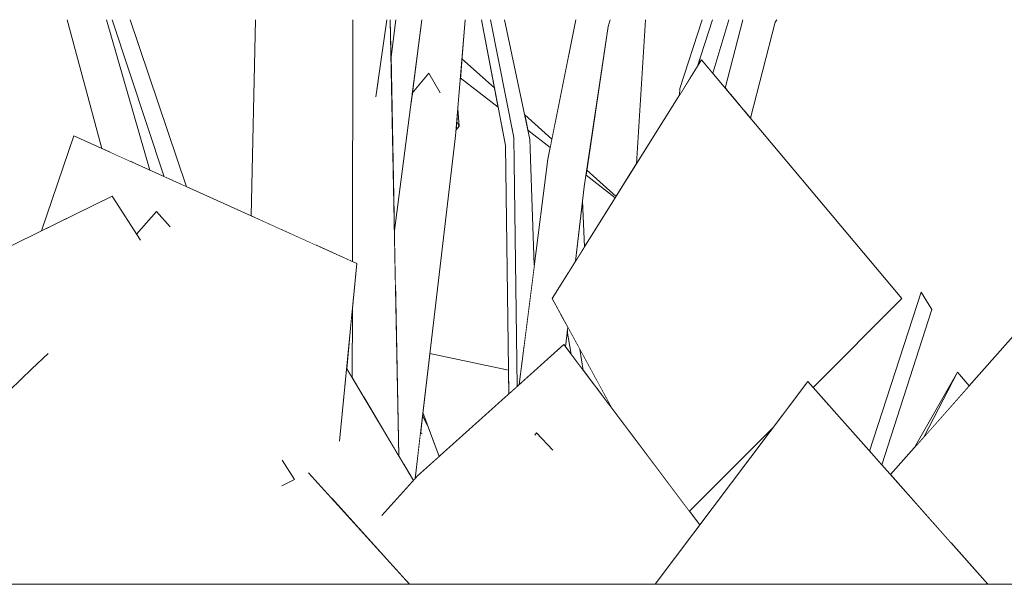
# Model space of a CAD drawing. Header units: millimetres. Extents: x 0 to 650, y -1 to 707.
# Tile 65 of 256: x 370.74 to 384.74, y 384.48 to 392.5. Entities that reach past the tile are written whole.
import ezdxf
from ezdxf.xclip import XClip

# ---------------------------------------------------------------- set-up
doc = ezdxf.new("R2010")
doc.units = ezdxf.units.MM
doc.header["$MEASUREMENT"] = 0
doc.header["$XCLIPFRAME"] = 0
doc.linetypes.add('Wipeout_Contour', pattern=[1000, 0, -1000])
doc.layers.add('Interior - Mobiliário .ARQ', color=7, linetype='Continuous')
doc.layers.add('Parede.ARQ', color=7, linetype='Continuous')

# ---------------------------------------------------------------- blocks, each defined once
blk = doc.blocks.new('Desenho_2_2', base_point=(960.574, 336.178))
at = {"color": 254, "linetype": 'Wipeout_Contour', "lineweight": 0, "ltscale": 2159.627497}
blk.add_wipeout([(371.662, 392.501), (371.413, 392.501), (371.906, 390.669), (372.036, 390.611)], dxfattribs=at).dxf.layer = 'Interior - Mobiliário .ARQ'
at = {"color": 254, "linetype": 'Wipeout_Contour', "lineweight": 0, "ltscale": 2165.332453}
blk.add_wipeout([(374.091, 392.501), (374.033, 389.712), (374.277, 389.602), (374.457, 392.501)], dxfattribs=at).dxf.layer = 'Interior - Mobiliário .ARQ'
at = {"color": 254, "linetype": 'Wipeout_Contour', "lineweight": 0, "ltscale": 4873.442504}
blk.add_wipeout([(375.471, 388.407), (375.468, 387.412), (375.633, 387.136), (375.846, 391.671), (375.805, 391.403), (375.858, 392.501), (375.479, 392.501), (375.472, 389.064), (375.532, 389.037)], dxfattribs=at).dxf.layer = 'Interior - Mobiliário .ARQ'
at = {"color": 254, "linetype": 'Wipeout_Contour', "lineweight": 0, "ltscale": 2185.785574}
blk.add_wipeout([(380.593, 392.501), (380.373, 391.828), (380.383, 391.843), (380.638, 392.501)], dxfattribs=at).dxf.layer = 'Interior - Mobiliário .ARQ'
at = {"color": 254, "linetype": 'Wipeout_Contour', "lineweight": 0, "ltscale": 1637.472778}
blk.add_wipeout([(380.13, 391.521), (380.122, 391.428), (380.296, 391.705)], dxfattribs=at).dxf.layer = 'Interior - Mobiliário .ARQ'
at = {"color": 254, "linetype": 'Wipeout_Contour', "lineweight": 0, "ltscale": 1629.234842}
blk.add_wipeout([(378.745, 389.925), (378.644, 389.071), (378.77, 389.272)], dxfattribs=at).dxf.layer = 'Interior - Mobiliário .ARQ'
at = {"color": 254, "linetype": 'Wipeout_Contour', "lineweight": 0, "ltscale": 4287.266088}
blk.add_wipeout([(369.452, 388.715), (369.491, 384.478), (370.45, 384.478), (370.436, 387.084), (370.909, 387.538), (371.146, 387.759), (372.646, 386.681), (372.862, 386.912)], dxfattribs=at).dxf.layer = 'Interior - Mobiliário .ARQ'
at = {"color": 254, "linetype": 'Wipeout_Contour', "lineweight": 0, "ltscale": 2179.831808}
blk.add_wipeout([(383.559, 388.631), (382.827, 386.37), (382.887, 386.302), (383.711, 388.385)], dxfattribs=at).dxf.layer = 'Interior - Mobiliário .ARQ'
at = {"color": 254, "linetype": 'Wipeout_Contour', "lineweight": 0, "ltscale": 2167.341809}
blk.add_wipeout([(378.939, 387.388), (378.705, 387.817), (378.755, 387.515), (378.954, 387.253)], dxfattribs=at).dxf.layer = 'Interior - Mobiliário .ARQ'
at = {"color": 254, "linetype": 'Wipeout_Contour', "lineweight": 0, "ltscale": 1622.51758}
blk.add_wipeout([(378.321, 386.386), (378.091, 386.628), (378.064, 386.519)], dxfattribs=at).dxf.layer = 'Interior - Mobiliário .ARQ'
at = {"color": 254, "linetype": 'Wipeout_Contour', "lineweight": 0, "ltscale": 2151.326799}
blk.add_wipeout([(374.207, 386.108), (374.469, 385.875), (374.649, 385.967), (374.236, 386.186)], dxfattribs=at).dxf.layer = 'Interior - Mobiliário .ARQ'
at = {"color": 254, "linetype": 'Wipeout_Contour', "lineweight": 0, "ltscale": 1617.269831}
blk.add_wipeout([(376.19, 386.202), (376.334, 385.959), (376.376, 386.102)], dxfattribs=at).dxf.layer = 'Interior - Mobiliário .ARQ'
at = {"color": 254, "linetype": 'Wipeout_Contour', "lineweight": 0, "ltscale": 1609.089367}
blk.add_wipeout([(373.005, 385.282), (373.012, 384.478), (375.116, 384.478)], dxfattribs=at).dxf.layer = 'Interior - Mobiliário .ARQ'
at = {"color": 254, "linetype": 'Wipeout_Contour', "lineweight": 0, "ltscale": 2175.855297}
blk.add_wipeout([(384.979, 385.22), (383.98, 385.071), (384.507, 384.478), (385.044, 384.478)], dxfattribs=at).dxf.layer = 'Interior - Mobiliário .ARQ'
at = {"color": 254, "linetype": 'Wipeout_Contour', "lineweight": 0, "ltscale": 2160.351183}
blk.add_wipeout([(371.765, 392.501), (371.662, 392.501), (372.036, 390.611), (372.309, 390.488)], dxfattribs=at).dxf.layer = 'Interior - Mobiliário .ARQ'
at = {"color": 254, "linetype": 'Wipeout_Contour', "lineweight": 0, "ltscale": 2165.262177}
blk.add_wipeout([(374.277, 389.602), (374.457, 389.521), (374.524, 392.501), (374.457, 392.501)], dxfattribs=at).dxf.layer = 'Interior - Mobiliário .ARQ'
at = {"color": 254, "linetype": 'Wipeout_Contour', "lineweight": 0, "ltscale": 2708.592042}
blk.add_wipeout([(375.846, 391.671), (375.633, 387.136), (376.132, 386.299), (376.008, 392.501), (375.972, 392.501)], dxfattribs=at).dxf.layer = 'Interior - Mobiliário .ARQ'
at = {"color": 254, "linetype": 'Wipeout_Contour', "lineweight": 0, "ltscale": 2732.277758}
blk.add_wipeout([(380.638, 392.501), (380.383, 391.843), (380.437, 391.931), (380.596, 391.742), (380.826, 392.501)], dxfattribs=at).dxf.layer = 'Interior - Mobiliário .ARQ'
at = {"color": 254, "linetype": 'Wipeout_Contour', "lineweight": 0, "ltscale": 2151.258457}
blk.add_wipeout([(369.452, 388.715), (372.862, 386.912), (372.456, 389.366), (372.052, 389.992)], dxfattribs=at).dxf.layer = 'Interior - Mobiliário .ARQ'
at = {"color": 254, "linetype": 'Wipeout_Contour', "lineweight": 0, "ltscale": 1618.679553}
blk.add_wipeout([(375.471, 388.407), (375.387, 387.549), (375.468, 387.412)], dxfattribs=at).dxf.layer = 'Interior - Mobiliário .ARQ'
at = {"color": 254, "linetype": 'Wipeout_Contour', "lineweight": 0, "ltscale": 1633.710464}
blk.add_wipeout([(383.711, 388.385), (382.887, 386.302), (382.99, 386.187)], dxfattribs=at).dxf.layer = 'Interior - Mobiliário .ARQ'
at = {"color": 254, "linetype": 'Wipeout_Contour', "lineweight": 0, "ltscale": 2710.590247}
blk.add_wipeout([(378.526, 388.074), (378.581, 387.747), (378.715, 387.569), (378.673, 387.876), (378.533, 388.133)], dxfattribs=at).dxf.layer = 'Interior - Mobiliário .ARQ'
at = {"color": 254, "linetype": 'Wipeout_Contour', "lineweight": 0, "ltscale": 2167.055559}
blk.add_wipeout([(379.127, 387.042), (378.939, 387.388), (378.954, 387.253), (379.133, 387.015)], dxfattribs=at).dxf.layer = 'Interior - Mobiliário .ARQ'
at = {"color": 254, "linetype": 'Wipeout_Contour', "lineweight": 0, "ltscale": 1611.084066}
blk.add_wipeout([(372.765, 386.586), (372.687, 386.563), (372.702, 386.548)], dxfattribs=at).dxf.layer = 'Interior - Mobiliário .ARQ'
at = {"color": 254, "linetype": 'Wipeout_Contour', "lineweight": 0, "ltscale": 1622.654493}
blk.add_wipeout([(378.064, 386.519), (378.091, 386.628), (378.064, 386.595)], dxfattribs=at).dxf.layer = 'Interior - Mobiliário .ARQ'
at = {"color": 254, "linetype": 'Wipeout_Contour', "lineweight": 0, "ltscale": 1613.79416}
blk.add_wipeout([(374.472, 386.242), (374.236, 386.186), (374.649, 385.967)], dxfattribs=at).dxf.layer = 'Interior - Mobiliário .ARQ'
at = {"color": 254, "linetype": 'Wipeout_Contour', "lineweight": 0, "ltscale": 1616.979569}
blk.add_wipeout([(376.376, 386.102), (376.334, 385.959), (376.363, 385.981)], dxfattribs=at).dxf.layer = 'Interior - Mobiliário .ARQ'
at = {"color": 254, "linetype": 'Wipeout_Contour', "lineweight": 0, "ltscale": 1630.756347}
blk.add_wipeout([(383.999, 384.478), (384.444, 384.478), (384.049, 384.901)], dxfattribs=at).dxf.layer = 'Interior - Mobiliário .ARQ'
at = {"layer": 'Interior - Mobiliário .ARQ', "color": 7, "linetype": 'Continuous', "lineweight": 0}
blk.add_line((378.064, 386.595), (378.091, 386.628), dxfattribs=at)
at = {"color": 254, "linetype": 'Wipeout_Contour', "lineweight": 0, "ltscale": 2160.330961}
blk.add_wipeout([(371.765, 392.501), (372.309, 390.488), (372.363, 390.464), (371.885, 392.501)], dxfattribs=at).dxf.layer = 'Interior - Mobiliário .ARQ'
at = {"color": 254, "linetype": 'Wipeout_Contour', "lineweight": 0, "ltscale": 2166.67244}
blk.add_wipeout([(374.524, 392.501), (374.457, 389.521), (374.953, 389.298), (375.301, 392.501)], dxfattribs=at).dxf.layer = 'Interior - Mobiliário .ARQ'
at = {"color": 254, "linetype": 'Wipeout_Contour', "lineweight": 0, "ltscale": 1639.069928}
blk.add_wipeout([(380.13, 391.521), (380.489, 392.501), (380.445, 392.501)], dxfattribs=at).dxf.layer = 'Interior - Mobiliário .ARQ'
at = {"color": 254, "linetype": 'Wipeout_Contour', "lineweight": 0, "ltscale": 2186.587691}
blk.add_wipeout([(381.024, 392.501), (380.774, 391.53), (380.846, 391.444), (381.147, 392.501)], dxfattribs=at).dxf.layer = 'Interior - Mobiliário .ARQ'
at = {"color": 254, "linetype": 'Wipeout_Contour', "lineweight": 0, "ltscale": 2168.739262}
blk.add_wipeout([(376.068, 389.506), (376.085, 388.636), (376.938, 390.851), (376.307, 391.342)], dxfattribs=at).dxf.layer = 'Interior - Mobiliário .ARQ'
at = {"color": 254, "linetype": 'Wipeout_Contour', "lineweight": 0, "ltscale": 1635.685157}
blk.add_wipeout([(382.99, 386.187), (383.665, 388.235), (383.711, 388.385)], dxfattribs=at).dxf.layer = 'Interior - Mobiliário .ARQ'
at = {"color": 254, "linetype": 'Wipeout_Contour', "lineweight": 0, "ltscale": 2167.935744}
blk.add_wipeout([(378.705, 387.817), (378.673, 387.876), (378.715, 387.569), (378.755, 387.515)], dxfattribs=at).dxf.layer = 'Interior - Mobiliário .ARQ'
at = {"color": 254, "linetype": 'Wipeout_Contour', "lineweight": 0, "ltscale": 4840.52863}
blk.add_wipeout([(373.591, 386.149), (374.207, 386.108), (374.236, 386.186), (374.472, 386.242), (374.574, 386.083), (374.846, 386.064), (375.179, 385.698), (375.386, 386.012), (373.647, 386.846)], dxfattribs=at).dxf.layer = 'Interior - Mobiliário .ARQ'
at = {"color": 254, "linetype": 'Wipeout_Contour', "lineweight": 0, "ltscale": 1628.998641}
blk.add_wipeout([(384.049, 384.901), (382.803, 384.478), (383.999, 384.478)], dxfattribs=at).dxf.layer = 'Interior - Mobiliário .ARQ'
at = {"color": 254, "linetype": 'Wipeout_Contour', "lineweight": 0, "ltscale": 2160.814423}
blk.add_wipeout([(371.972, 392.501), (371.885, 392.501), (372.363, 390.464), (372.589, 390.362)], dxfattribs=at).dxf.layer = 'Interior - Mobiliário .ARQ'
at = {"color": 254, "linetype": 'Wipeout_Contour', "lineweight": 0, "ltscale": 2167.027081}
blk.add_wipeout([(374.953, 389.298), (375.472, 389.064), (375.479, 392.501), (375.301, 392.501)], dxfattribs=at).dxf.layer = 'Interior - Mobiliário .ARQ'
at = {"color": 254, "linetype": 'Wipeout_Contour', "lineweight": 0, "ltscale": 2731.00454}
blk.add_wipeout([(380.489, 392.501), (380.13, 391.521), (380.296, 391.705), (380.373, 391.828), (380.593, 392.501)], dxfattribs=at).dxf.layer = 'Interior - Mobiliário .ARQ'
at = {"color": 254, "linetype": 'Wipeout_Contour', "lineweight": 0, "ltscale": 1639.369177}
blk.add_wipeout([(380.846, 391.444), (380.859, 391.429), (381.151, 392.501)], dxfattribs=at).dxf.layer = 'Interior - Mobiliário .ARQ'
at = {"color": 254, "linetype": 'Wipeout_Contour', "lineweight": 0, "ltscale": 2701.348617}
blk.add_wipeout([(376.938, 390.851), (376.085, 388.636), (376.132, 386.299), (376.19, 386.202), (376.376, 386.102)], dxfattribs=at).dxf.layer = 'Interior - Mobiliário .ARQ'
at = {"color": 254, "linetype": 'Wipeout_Contour', "lineweight": 0, "ltscale": 3797.01373}
blk.add_wipeout([(377.841, 387.316), (378.325, 387.751), (378.431, 388.32), (378.311, 388.54), (378.541, 388.907), (378.769, 390.124), (378.251, 390.518)], dxfattribs=at).dxf.layer = 'Interior - Mobiliário .ARQ'
at = {"color": 254, "linetype": 'Wipeout_Contour', "lineweight": 0, "ltscale": 1633.604734}
blk.add_wipeout([(383.665, 388.235), (382.991, 386.186), (382.999, 386.176)], dxfattribs=at).dxf.layer = 'Interior - Mobiliário .ARQ'
at = {"color": 254, "linetype": 'Wipeout_Contour', "lineweight": 0, "ltscale": 1612.412004}
blk.add_wipeout([(373.129, 386.693), (373.591, 386.149), (373.647, 386.846)], dxfattribs=at).dxf.layer = 'Interior - Mobiliário .ARQ'
at = {"color": 254, "linetype": 'Wipeout_Contour', "lineweight": 0, "ltscale": 2161.058087}
blk.add_wipeout([(372.184, 392.501), (372.056, 392.501), (372.794, 390.269), (372.819, 390.258)], dxfattribs=at).dxf.layer = 'Interior - Mobiliário .ARQ'
at = {"color": 254, "linetype": 'Wipeout_Contour', "lineweight": 0, "ltscale": 4891.839585}
blk.add_wipeout([(376.307, 391.342), (376.938, 390.851), (377.073, 392.501), (376.459, 392.501), (376.331, 391.525), (376.534, 392.141), (376.548, 392.065), (376.717, 391.461), (376.319, 391.429)], dxfattribs=at).dxf.layer = 'Interior - Mobiliário .ARQ'
at = {"color": 254, "linetype": 'Wipeout_Contour', "lineweight": 0, "ltscale": 2180.736307}
blk.add_wipeout([(378.251, 390.518), (379.108, 392.404), (378.968, 392.501), (378.647, 392.501)], dxfattribs=at).dxf.layer = 'Interior - Mobiliário .ARQ'
at = {"color": 254, "linetype": 'Wipeout_Contour', "lineweight": 0, "ltscale": 2734.317156}
blk.add_wipeout([(381.151, 392.501), (380.859, 391.429), (381.051, 391.2), (381.483, 392.466), (381.454, 392.501)], dxfattribs=at).dxf.layer = 'Interior - Mobiliário .ARQ'
at = {"color": 254, "linetype": 'Wipeout_Contour', "lineweight": 0, "ltscale": 2710.908641}
blk.add_wipeout([(377.769, 390.826), (377.812, 387.29), (377.841, 387.316), (377.905, 387.82), (377.995, 390.799)], dxfattribs=at).dxf.layer = 'Interior - Mobiliário .ARQ'
at = {"color": 254, "linetype": 'Wipeout_Contour', "lineweight": 0, "ltscale": 1629.143778}
blk.add_wipeout([(378.541, 388.907), (378.644, 389.071), (378.769, 390.124)], dxfattribs=at).dxf.layer = 'Interior - Mobiliário .ARQ'
at = {"color": 254, "linetype": 'Wipeout_Contour', "lineweight": 0, "ltscale": 3232.181042}
blk.add_wipeout([(372.685, 389.777), (373.647, 386.846), (375.386, 386.012), (375.116, 386.438), (373.502, 388.155), (372.88, 389.559)], dxfattribs=at).dxf.layer = 'Interior - Mobiliário .ARQ'
at = {"color": 254, "linetype": 'Wipeout_Contour', "lineweight": 0, "ltscale": 2179.086765}
blk.add_wipeout([(385.458, 388.669), (383.124, 386.036), (383.98, 385.071), (384.979, 385.22)], dxfattribs=at).dxf.layer = 'Interior - Mobiliário .ARQ'
at = {"color": 254, "linetype": 'Wipeout_Contour', "lineweight": 0, "ltscale": 2709.294561}
blk.add_wipeout([(378.325, 387.751), (378.476, 387.886), (378.5, 387.854), (378.533, 388.133), (378.431, 388.32)], dxfattribs=at).dxf.layer = 'Interior - Mobiliário .ARQ'
at = {"layer": 'Interior - Mobiliário .ARQ', "color": 7, "linetype": 'Continuous', "lineweight": 0}
for p, q in [((383.559, 388.631), (383.711, 388.385)), ((383.711, 388.385), (383.665, 388.235))]:
    blk.add_line(p, q, dxfattribs=at)
at = {"color": 254, "linetype": 'Wipeout_Contour', "lineweight": 0, "ltscale": 2161.525343}
blk.add_wipeout([(372.263, 392.501), (372.184, 392.501), (372.819, 390.258), (373.04, 390.159)], dxfattribs=at).dxf.layer = 'Interior - Mobiliário .ARQ'
at = {"color": 254, "linetype": 'Wipeout_Contour', "lineweight": 0, "ltscale": 1632.733761}
blk.add_wipeout([(379.108, 392.404), (378.251, 390.518), (378.769, 390.124)], dxfattribs=at).dxf.layer = 'Interior - Mobiliário .ARQ'
at = {"color": 254, "linetype": 'Wipeout_Contour', "lineweight": 0, "ltscale": 1639.437887}
blk.add_wipeout([(381.051, 391.2), (381.135, 391.1), (381.483, 392.466)], dxfattribs=at).dxf.layer = 'Interior - Mobiliário .ARQ'
at = {"color": 254, "linetype": 'Wipeout_Contour', "lineweight": 0, "ltscale": 2172.782992}
blk.add_wipeout([(376.322, 391.455), (376.556, 391.741), (376.534, 392.141), (376.331, 391.525)], dxfattribs=at).dxf.layer = 'Interior - Mobiliário .ARQ'
at = {"color": 254, "linetype": 'Wipeout_Contour', "lineweight": 0, "ltscale": 1629.439654}
blk.add_wipeout([(376.969, 391.232), (376.954, 391.049), (376.988, 390.99)], dxfattribs=at).dxf.layer = 'Interior - Mobiliário .ARQ'
at = {"color": 254, "linetype": 'Wipeout_Contour', "lineweight": 0, "ltscale": 2168.688913}
blk.add_wipeout([(377.648, 390.713), (377.695, 387.185), (377.737, 387.223), (377.769, 390.826)], dxfattribs=at).dxf.layer = 'Interior - Mobiliário .ARQ'
at = {"color": 254, "linetype": 'Wipeout_Contour', "lineweight": 0, "ltscale": 1627.511404}
blk.add_wipeout([(377.905, 387.82), (378.058, 389.014), (377.995, 390.799)], dxfattribs=at).dxf.layer = 'Interior - Mobiliário .ARQ'
at = {"color": 254, "linetype": 'Wipeout_Contour', "lineweight": 0, "ltscale": 5377.785519}
blk.add_wipeout([(372.685, 389.777), (372.4, 389.452), (372.456, 389.366), (372.862, 386.912), (372.646, 386.681), (372.687, 386.563), (372.765, 386.586), (373.077, 387.019), (373.129, 386.693), (373.647, 386.846)], dxfattribs=at).dxf.layer = 'Interior - Mobiliário .ARQ'
at = {"color": 254, "linetype": 'Wipeout_Contour', "lineweight": 0, "ltscale": 1634.531192}
blk.add_wipeout([(384.079, 387.493), (383.466, 386.422), (383.602, 386.576)], dxfattribs=at).dxf.layer = 'Interior - Mobiliário .ARQ'
at = {"color": 254, "linetype": 'Wipeout_Contour', "lineweight": 0, "ltscale": 1622.420368}
blk.add_wipeout([(372.284, 392.501), (372.263, 392.501), (373.04, 390.159)], dxfattribs=at).dxf.layer = 'Interior - Mobiliário .ARQ'
at = {"color": 254, "linetype": 'Wipeout_Contour', "lineweight": 0, "ltscale": 1637.065609}
blk.add_wipeout([(379.138, 392.501), (378.968, 392.501), (379.108, 392.404)], dxfattribs=at).dxf.layer = 'Interior - Mobiliário .ARQ'
at = {"color": 254, "linetype": 'Wipeout_Contour', "lineweight": 0, "ltscale": 1642.340934}
blk.add_wipeout([(381.508, 392.501), (381.454, 392.501), (381.483, 392.466)], dxfattribs=at).dxf.layer = 'Interior - Mobiliário .ARQ'
at = {"color": 254, "linetype": 'Wipeout_Contour', "lineweight": 0, "ltscale": 1630.747243}
blk.add_wipeout([(376.548, 392.065), (376.534, 392.141), (376.556, 391.741)], dxfattribs=at).dxf.layer = 'Interior - Mobiliário .ARQ'
at = {"color": 254, "linetype": 'Wipeout_Contour', "lineweight": 0, "ltscale": 1629.52837}
blk.add_wipeout([(376.954, 391.049), (376.945, 390.936), (376.988, 390.99)], dxfattribs=at).dxf.layer = 'Interior - Mobiliário .ARQ'
at = {"color": 254, "linetype": 'Wipeout_Contour', "lineweight": 0, "ltscale": 1625.261664}
blk.add_wipeout([(377.769, 390.826), (377.737, 387.223), (377.812, 387.29)], dxfattribs=at).dxf.layer = 'Interior - Mobiliário .ARQ'
at = {"color": 254, "linetype": 'Wipeout_Contour', "lineweight": 0, "ltscale": 2155.985928}
blk.add_wipeout([(375.532, 389.037), (373.502, 388.155), (375.116, 386.438), (375.286, 386.512)], dxfattribs=at).dxf.layer = 'Interior - Mobiliário .ARQ'
at = {"color": 254, "linetype": 'Wipeout_Contour', "lineweight": 0, "ltscale": 2676.82261}
blk.add_wipeout([(372.708, 386.493), (370.909, 387.538), (370.923, 384.478), (371.314, 384.478), (371.289, 384.592)], dxfattribs=at).dxf.layer = 'Interior - Mobiliário .ARQ'
at = {"color": 254, "linetype": 'Wipeout_Contour', "lineweight": 0, "ltscale": 1635.793742}
blk.add_wipeout([(384.079, 387.493), (383.602, 386.576), (384.244, 387.3)], dxfattribs=at).dxf.layer = 'Interior - Mobiliário .ARQ'
at = {"layer": 'Interior - Mobiliário .ARQ', "color": 7, "linetype": 'Continuous', "lineweight": 0}
for p, q in [((381.483, 392.466), (381.508, 392.501)), ((376.954, 391.049), (376.988, 390.99)), ((376.988, 390.99), (376.945, 390.936))]:
    blk.add_line(p, q, dxfattribs=at)
at = {"color": 254, "linetype": 'Wipeout_Contour', "lineweight": 0, "ltscale": 2161.633301}
blk.add_wipeout([(372.308, 392.501), (372.284, 392.501), (373.043, 390.157), (373.111, 390.127)], dxfattribs=at).dxf.layer = 'Interior - Mobiliário .ARQ'
at = {"color": 254, "linetype": 'Wipeout_Contour', "lineweight": 0, "ltscale": 1633.243856}
blk.add_wipeout([(377.498, 392.501), (377.437, 392.501), (377.769, 390.826)], dxfattribs=at).dxf.layer = 'Interior - Mobiliário .ARQ'
at = {"color": 254, "linetype": 'Wipeout_Contour', "lineweight": 0, "ltscale": 1630.548176}
blk.add_wipeout([(376.548, 392.065), (376.556, 391.741), (376.717, 391.461)], dxfattribs=at).dxf.layer = 'Interior - Mobiliário .ARQ'
at = {"color": 254, "linetype": 'Wipeout_Contour', "lineweight": 0, "ltscale": 2702.390977}
blk.add_wipeout([(376.472, 386.919), (376.705, 386.295), (377.695, 387.185), (377.691, 387.523), (376.572, 387.758)], dxfattribs=at).dxf.layer = 'Interior - Mobiliário .ARQ'
at = {"color": 254, "linetype": 'Wipeout_Contour', "lineweight": 0, "ltscale": 2140.241787}
blk.add_wipeout([(370.909, 387.538), (370.436, 387.084), (370.45, 384.478), (370.923, 384.478)], dxfattribs=at).dxf.layer = 'Interior - Mobiliário .ARQ'
at = {"color": 254, "linetype": 'Wipeout_Contour', "lineweight": 0, "ltscale": 2174.024151}
blk.add_wipeout([(381.948, 387.36), (384.049, 384.901), (384.444, 384.478), (384.507, 384.478)], dxfattribs=at).dxf.layer = 'Interior - Mobiliário .ARQ'
at = {"color": 254, "linetype": 'Wipeout_Contour', "lineweight": 0, "ltscale": 2140.401571}
blk.add_wipeout([(371.289, 384.592), (371.314, 384.478), (373.012, 384.478), (373.005, 385.282)], dxfattribs=at).dxf.layer = 'Interior - Mobiliário .ARQ'
at = {"layer": 'Interior - Mobiliário .ARQ', "color": 7, "linetype": 'Continuous', "lineweight": 0}
blk.add_line((377.691, 387.523), (376.572, 387.758), dxfattribs=at)
at = {"color": 254, "linetype": 'Wipeout_Contour', "lineweight": 0, "ltscale": 2176.631381}
blk.add_wipeout([(377.635, 392.501), (377.498, 392.501), (377.769, 390.826), (377.995, 390.799)], dxfattribs=at).dxf.layer = 'Interior - Mobiliário .ARQ'
at = {"color": 254, "linetype": 'Wipeout_Contour', "lineweight": 0, "ltscale": 2172.338972}
blk.add_wipeout([(376.319, 391.429), (376.717, 391.461), (376.556, 391.741), (376.322, 391.455)], dxfattribs=at).dxf.layer = 'Interior - Mobiliário .ARQ'
at = {"color": 254, "linetype": 'Wipeout_Contour', "lineweight": 0, "ltscale": 4313.755391}
blk.add_wipeout([(371.048, 389.499), (372.052, 389.992), (372.4, 389.452), (372.685, 389.777), (372.88, 389.559), (373.502, 388.155), (375.532, 389.037), (371.508, 390.849)], dxfattribs=at).dxf.layer = 'Interior - Mobiliário .ARQ'
at = {"color": 254, "linetype": 'Wipeout_Contour', "lineweight": 0, "ltscale": 3219.631096}
blk.add_wipeout([(371.146, 387.759), (370.909, 387.538), (372.708, 386.493), (372.702, 386.548), (372.687, 386.563), (372.646, 386.681)], dxfattribs=at).dxf.layer = 'Interior - Mobiliário .ARQ'
at = {"color": 254, "linetype": 'Wipeout_Contour', "lineweight": 0, "ltscale": 2169.934649}
blk.add_wipeout([(381.948, 387.36), (379.775, 384.478), (382.803, 384.478), (384.049, 384.901)], dxfattribs=at).dxf.layer = 'Interior - Mobiliário .ARQ'
at = {"layer": 'Interior - Mobiliário .ARQ', "color": 7, "linetype": 'Continuous', "lineweight": 0}
for p, q in [((371.906, 390.669), (371.413, 392.501)), ((372.589, 390.362), (371.972, 392.501)), ((372.794, 390.269), (372.056, 392.501)), ((373.111, 390.127), (372.308, 392.501)), ((374.033, 389.712), (374.091, 392.501)), ((375.472, 389.064), (375.479, 392.501)), ((376.556, 391.741), (376.717, 391.461)), ((371.048, 389.499), (371.508, 390.849)), ((375.532, 389.037), (371.508, 390.849)), ((369.452, 388.715), (372.052, 389.992)), ((372.456, 389.366), (372.052, 389.992)), ((372.4, 389.452), (372.685, 389.777)), ((372.88, 389.559), (372.685, 389.777)), ((370.909, 387.538), (371.146, 387.759)), ((370.909, 387.538), (370.436, 387.084)), ((383.466, 386.422), (384.079, 387.493)), ((383.602, 386.576), (384.079, 387.493)), ((384.244, 387.3), (384.079, 387.493))]:
    blk.add_line(p, q, dxfattribs=at)
at = {"color": 254, "linetype": 'Wipeout_Contour', "lineweight": 0, "ltscale": 2173.111978}
blk.add_wipeout([(376.088, 392.501), (376.019, 391.935), (376.068, 389.506), (376.459, 392.501)], dxfattribs=at).dxf.layer = 'Interior - Mobiliário .ARQ'
at = {"color": 254, "linetype": 'Wipeout_Contour', "lineweight": 0, "ltscale": 1632.91839}
blk.add_wipeout([(377.353, 392.501), (377.306, 392.501), (377.648, 390.713)], dxfattribs=at).dxf.layer = 'Interior - Mobiliário .ARQ'
at = {"color": 254, "linetype": 'Wipeout_Contour', "lineweight": 0, "ltscale": 3802.831586}
blk.add_wipeout([(383.286, 388.54), (378.655, 388.87), (379.681, 386.289), (380.264, 385.516), (381.461, 386.713), (381.948, 387.36), (382.023, 387.276)], dxfattribs=at).dxf.layer = 'Interior - Mobiliário .ARQ'
at = {"layer": 'Interior - Mobiliário .ARQ', "color": 7, "linetype": 'Continuous', "lineweight": 0}
for p, q in [((376.322, 391.455), (376.556, 391.741)), ((382.999, 386.176), (383.665, 388.235)), ((379.775, 384.478), (381.948, 387.36)), ((384.507, 384.478), (381.948, 387.36)), ((380.264, 385.516), (381.461, 386.713))]:
    blk.add_line(p, q, dxfattribs=at)
at = {"color": 254, "linetype": 'Wipeout_Contour', "lineweight": 0, "ltscale": 2172.524237}
blk.add_wipeout([(375.805, 391.403), (375.846, 391.671), (375.972, 392.501), (375.961, 392.501)], dxfattribs=at).dxf.layer = 'Interior - Mobiliário .ARQ'
at = {"color": 254, "linetype": 'Wipeout_Contour', "lineweight": 0, "ltscale": 2176.06242}
blk.add_wipeout([(377.437, 392.501), (377.353, 392.501), (377.648, 390.713), (377.769, 390.826)], dxfattribs=at).dxf.layer = 'Interior - Mobiliário .ARQ'
at = {"color": 254, "linetype": 'Wipeout_Contour', "lineweight": 0, "ltscale": 2710.012681}
blk.add_wipeout([(378.311, 388.54), (379.166, 386.971), (379.309, 386.782), (379.681, 386.289), (378.655, 388.87)], dxfattribs=at).dxf.layer = 'Interior - Mobiliário .ARQ'
at = {"color": 254, "linetype": 'Wipeout_Contour', "lineweight": 0, "ltscale": 1617.59285}
blk.add_wipeout([(376.397, 386.019), (376.467, 384.478), (379.697, 384.478)], dxfattribs=at).dxf.layer = 'Interior - Mobiliário .ARQ'
at = {"layer": 'Interior - Mobiliário .ARQ', "color": 7, "linetype": 'Continuous', "lineweight": 0}
for p, q in [((377.695, 387.185), (377.648, 390.713)), ((378.5, 387.854), (378.533, 388.133)), ((378.581, 387.747), (378.526, 388.074)), ((378.755, 387.515), (378.705, 387.817)), ((378.321, 386.386), (378.091, 386.628))]:
    blk.add_line(p, q, dxfattribs=at)
at = {"color": 254, "linetype": 'Wipeout_Contour', "lineweight": 0, "ltscale": 1630.894147}
blk.add_wipeout([(376.088, 392.501), (376.008, 392.501), (376.019, 391.935)], dxfattribs=at).dxf.layer = 'Interior - Mobiliário .ARQ'
at = {"color": 254, "linetype": 'Wipeout_Contour', "lineweight": 0, "ltscale": 2175.109671}
blk.add_wipeout([(377.005, 391.675), (377.544, 391.258), (377.492, 391.531), (377.027, 391.944)], dxfattribs=at).dxf.layer = 'Interior - Mobiliário .ARQ'
at = {"color": 254, "linetype": 'Wipeout_Contour', "lineweight": 0, "ltscale": 1634.542583}
blk.add_wipeout([(378.655, 388.87), (383.286, 388.54), (380.437, 391.931)], dxfattribs=at).dxf.layer = 'Interior - Mobiliário .ARQ'
at = {"color": 254, "linetype": 'Wipeout_Contour', "lineweight": 0, "ltscale": 1625.679163}
blk.add_wipeout([(379.127, 387.042), (379.133, 387.015), (379.166, 386.971)], dxfattribs=at).dxf.layer = 'Interior - Mobiliário .ARQ'
at = {"color": 254, "linetype": 'Wipeout_Contour', "lineweight": 0, "ltscale": 2690.544966}
blk.add_wipeout([(375.891, 385.455), (376.237, 384.532), (376.281, 384.482), (376.467, 384.478), (376.397, 386.019)], dxfattribs=at).dxf.layer = 'Interior - Mobiliário .ARQ'
at = {"layer": 'Interior - Mobiliário .ARQ', "color": 7, "linetype": 'Continuous', "lineweight": 0}
for p, q in [((376.068, 389.506), (376.459, 392.501)), ((380.596, 391.742), (380.826, 392.501)), ((380.774, 391.53), (381.024, 392.501)), ((381.135, 391.1), (381.483, 392.466)), ((376.988, 390.99), (376.969, 391.232)), ((382.827, 386.37), (383.559, 388.631)), ((383.124, 386.036), (385.458, 388.669)), ((382.023, 387.276), (383.286, 388.54)), ((380.411, 385.321), (378.476, 387.886)), ((379.133, 387.015), (379.127, 387.042))]:
    blk.add_line(p, q, dxfattribs=at)
at = {"color": 254, "linetype": 'Wipeout_Contour', "lineweight": 0, "ltscale": 1630.030691}
blk.add_wipeout([(375.805, 391.403), (375.961, 392.501), (375.858, 392.501)], dxfattribs=at).dxf.layer = 'Interior - Mobiliário .ARQ'
at = {"color": 254, "linetype": 'Wipeout_Contour', "lineweight": 0, "ltscale": 2176.956784}
blk.add_wipeout([(377.027, 391.944), (377.492, 391.531), (377.306, 392.501), (377.073, 392.501)], dxfattribs=at).dxf.layer = 'Interior - Mobiliário .ARQ'
at = {"color": 254, "linetype": 'Wipeout_Contour', "lineweight": 0, "ltscale": 1631.218733}
blk.add_wipeout([(378.311, 388.54), (378.655, 388.87), (380.437, 391.931)], dxfattribs=at).dxf.layer = 'Interior - Mobiliário .ARQ'
at = {"color": 254, "linetype": 'Wipeout_Contour', "lineweight": 0, "ltscale": 5914.067927}
blk.add_wipeout([(373.077, 387.019), (373.005, 385.282), (375.116, 384.478), (376.283, 384.478), (374.846, 386.064), (374.574, 386.083), (374.649, 385.967), (374.469, 385.875), (374.207, 386.108), (373.591, 386.149), (373.129, 386.693)], dxfattribs=at).dxf.layer = 'Interior - Mobiliário .ARQ'
at = {"color": 254, "linetype": 'Wipeout_Contour', "lineweight": 0, "ltscale": 3776.800223}
blk.add_wipeout([(376.363, 385.981), (376.397, 386.019), (376.705, 386.295), (376.612, 386.544), (376.462, 386.616), (376.437, 386.621), (376.376, 386.102)], dxfattribs=at).dxf.layer = 'Interior - Mobiliário .ARQ'
at = {"layer": 'Interior - Mobiliário .ARQ', "color": 7, "linetype": 'Continuous', "lineweight": 0}
for p, q in [((375.805, 391.403), (375.961, 392.501)), ((376.019, 391.935), (376.088, 392.501)), ((376.938, 390.851), (377.073, 392.501)), ((380.13, 391.521), (380.445, 392.501)), ((380.373, 391.828), (380.593, 392.501)), ((377.492, 391.531), (377.027, 391.944)), ((383.286, 388.54), (380.437, 391.931)), ((377.544, 391.258), (377.005, 391.675)), ((380.122, 391.428), (380.13, 391.521)), ((377.841, 387.316), (378.251, 390.518)), ((379.166, 386.971), (378.311, 388.54)), ((374.649, 385.967), (374.472, 386.242)), ((374.469, 385.875), (374.649, 385.967))]:
    blk.add_line(p, q, dxfattribs=at)
at = {"color": 254, "linetype": 'Wipeout_Contour', "lineweight": 0, "ltscale": 2175.198595}
blk.add_wipeout([(378.308, 390.803), (377.922, 391.147), (377.968, 390.93), (378.284, 390.685)], dxfattribs=at).dxf.layer = 'Interior - Mobiliário .ARQ'
at = {"color": 254, "linetype": 'Wipeout_Contour', "lineweight": 0, "ltscale": 2175.65012}
blk.add_wipeout([(378.794, 390.291), (379.208, 389.97), (379.22, 389.99), (378.804, 390.361)], dxfattribs=at).dxf.layer = 'Interior - Mobiliário .ARQ'
at = {"color": 254, "linetype": 'Wipeout_Contour', "lineweight": 0, "ltscale": 4309.315048}
blk.add_wipeout([(375.116, 386.438), (375.386, 386.012), (375.179, 385.698), (376.237, 384.532), (375.891, 385.455), (376.338, 385.953), (375.387, 387.549), (375.286, 386.512)], dxfattribs=at).dxf.layer = 'Interior - Mobiliário .ARQ'
at = {"color": 254, "linetype": 'Wipeout_Contour', "lineweight": 0, "ltscale": 3218.857341}
blk.add_wipeout([(372.708, 386.493), (371.289, 384.592), (373.005, 385.282), (373.077, 387.019), (372.765, 386.586), (372.702, 386.548)], dxfattribs=at).dxf.layer = 'Interior - Mobiliário .ARQ'
at = {"color": 254, "linetype": 'Wipeout_Contour', "lineweight": 0, "ltscale": 2698.572947}
blk.add_wipeout([(376.437, 386.621), (376.462, 386.616), (376.612, 386.544), (376.541, 386.736), (376.467, 386.874)], dxfattribs=at).dxf.layer = 'Interior - Mobiliário .ARQ'
at = {"layer": 'Interior - Mobiliário .ARQ', "color": 7, "linetype": 'Continuous', "lineweight": 0}
for p, q in [((376.132, 386.299), (376.008, 392.501)), ((375.286, 386.512), (375.532, 389.037)), ((375.468, 387.412), (375.471, 388.407)), ((376.338, 385.953), (375.387, 387.549)), ((376.462, 386.616), (376.437, 386.621)), ((376.363, 385.981), (376.376, 386.102)), ((376.281, 384.482), (374.846, 386.064)), ((376.397, 386.019), (375.891, 385.455))]:
    blk.add_line(p, q, dxfattribs=at)
at = {"layer": 'Parede.ARQ', "color": 8, "linetype": 'Continuous', "lineweight": 0}
blk.add_line((440.048, 384.478), (362.543, 384.478), dxfattribs=at)
at = {"color": 254, "linetype": 'Wipeout_Contour', "lineweight": 0, "ltscale": 2178.032482}
blk.add_wipeout([(378.647, 392.501), (377.635, 392.501), (377.922, 391.147), (378.308, 390.803)], dxfattribs=at).dxf.layer = 'Interior - Mobiliário .ARQ'
at = {"color": 254, "linetype": 'Wipeout_Contour', "lineweight": 0, "ltscale": 3269.941014}
blk.add_wipeout([(379.108, 392.404), (378.804, 390.361), (379.22, 389.99), (379.511, 390.454), (379.638, 392.501), (379.138, 392.501)], dxfattribs=at).dxf.layer = 'Interior - Mobiliário .ARQ'
at = {"color": 254, "linetype": 'Wipeout_Contour', "lineweight": 0, "ltscale": 1619.909153}
blk.add_wipeout([(376.467, 386.874), (376.541, 386.736), (376.472, 386.919)], dxfattribs=at).dxf.layer = 'Interior - Mobiliário .ARQ'
at = {"layer": 'Interior - Mobiliário .ARQ', "color": 7, "linetype": 'Continuous', "lineweight": 0}
for p, q in [((377.648, 390.713), (377.306, 392.501)), ((377.769, 390.826), (377.437, 392.501)), ((377.995, 390.799), (377.635, 392.501)), ((378.251, 390.518), (378.647, 392.501)), ((378.769, 390.124), (379.108, 392.404)), ((379.108, 392.404), (379.138, 392.501)), ((379.511, 390.454), (379.638, 392.501)), ((378.311, 388.54), (380.437, 391.931)), ((378.308, 390.803), (377.922, 391.147)), ((378.284, 390.685), (377.968, 390.93)), ((376.376, 386.102), (376.938, 390.851)), ((377.812, 387.29), (377.769, 390.826)), ((378.058, 389.014), (377.995, 390.799)), ((379.22, 389.99), (378.804, 390.361)), ((379.208, 389.97), (378.794, 390.291)), ((378.644, 389.071), (378.769, 390.124)), ((378.77, 389.272), (378.745, 389.925)), ((376.397, 386.019), (378.476, 387.886)), ((376.541, 386.736), (376.467, 386.874)), ((376.705, 386.295), (376.472, 386.919))]:
    blk.add_line(p, q, dxfattribs=at)

msp = doc.modelspace()

# ---------------------------------------------------------------- block references
at = {"color": 7, "linetype": 'Continuous', "lineweight": 0}
ref = msp.add_blockref('Desenho_2_2', (960.574, 336.178), dxfattribs=at)
XClip(ref).set_block_clipping_path([(351.923237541, 325.8360772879), (633.5139366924, 392.5007536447)])

doc.saveas('drawing.dxf')
